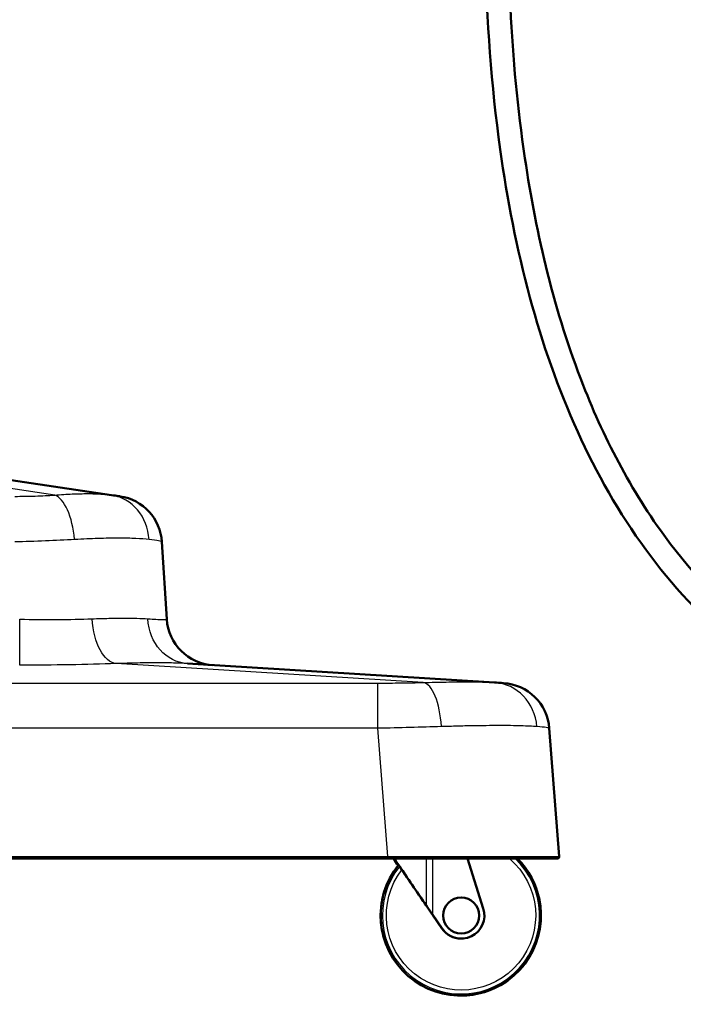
# Model space of a CAD drawing. Header units: millimetres. Extents: x 196 to 2279, y -1387 to 2348.
# Tile 33 of 89: x 1605 to 1776, y -1387 to -1133. Entities that reach past the tile are written whole.
import ezdxf

# ---------------------------------------------------------------- set-up
doc = ezdxf.new("R2010")
doc.units = ezdxf.units.MM
doc.header["$LTSCALE"] = 0.75
doc.layers.add('Visible', color=7, linetype='Continuous', lineweight=50)
doc.layers.add('Visible Narrow', color=7, linetype='Continuous', lineweight=25)

msp = doc.modelspace()

# ---------------------------------------------------------------- linework, layer by layer
at = {"layer": 'Visible', "extrusion": (1, -2e-16, -2.966e-13)}
for p, q in [((1558.19, -1244.94, 29.51), (1628.41, -1255.37, 99.74)), ((1641.44, -1267.46, 89.43), (1642.71, -1287.45, 90.69)), ((1648.03, -1298.92, 115.61), (1727.42, -1303.81, 195)), ((1741.57, -1315.64, 183.26), (1744.14, -1348.75, 185.83)), ((1699.82, -1349.29, 229.65), (1328.16, -1349.29, 229.65)), ((1720.42, -1349.29, 200.1), (1724.51, -1362.18, 200.07)), ((1718.8, -1359.34, 200.61), (1718.79, -1359.34, 200.11)), ((1713.83, -1367.38, 198.14), (1711.42, -1363.87, 198.16)), ((1713.84, -1367.38, 200.14), (1711.44, -1363.87, 200.16)), ((1718.8, -1368.64, 200.61), (1718.79, -1368.64, 200.11)), ((1718.79, -1369.99, 200.11), (1718.78, -1369.99, 198.11))]:
    msp.add_line(p, q, dxfattribs=at)
at = {"layer": 'Visible', "extrusion": (0.00684, 2e-16, 0.999977)}
msp.add_circle((1717.38, -1363.99, 212.36), 4.65, dxfattribs=at)
at = {"layer": 'Visible'}
for centre, radius, start, end in [((1628.77, -1268.26, 89.43), 12.7, 3.624, 81.557), ((1728.91, -1316.62, 183.26), 12.7, 4.438, 86.479), ((1743.64, -1348.79, 185.83), 0.5, 270, 4.438)]:
    msp.add_arc(centre, radius, start, end, dxfattribs=at)
at = {"layer": 'Visible', "extrusion": (-2.954e-13, 2.5e-15, -1)}
msp.add_arc((-1655.38, -1286.65, -90.69), 12.7, 273.521, 356.376, dxfattribs=at)
at = {"layer": 'Visible', "extrusion": (0.00684, -2e-16, 0.999977)}
msp.add_arc((1717.38, -1363.99, 197.36), 20.71, 140.9969, 45.2584, dxfattribs=at)
at = {"layer": 'Visible', "extrusion": (-0.002514, 5e-16, 0.999997)}
for start, end in [(269.9995, 45.2584), (156.3393, 203.6607)]:
    msp.add_arc((1718.22, -1363.99, -190.01), 20.71, start, end, dxfattribs=at)
at = {"layer": 'Visible', "extrusion": (0.00684, 2e-16, 0.999977)}
msp.add_arc((1717.38, -1363.99, 211.86), 4.65, 90, 270, dxfattribs=at)
at = {"layer": 'Visible', "extrusion": (-0.00684, -5e-16, -0.999977)}
msp.add_arc((-1717.38, -1363.99, -211.86), 6, 162.409, 325.5904, dxfattribs=at)
at = {"layer": 'Visible', "extrusion": (-0.00684, 1.16e-14, -0.999977)}
msp.add_arc((-1717.38, -1363.99, -209.86), 6, 270, 325.5904, dxfattribs=at)
at = {"layer": 'Visible', "extrusion": (0.825, 0.565105, -0.005643)}
for centre, major_axis, start_param, end_param in [((1699.73, -1346.92, 185.74), (-18, 26.28, 0.12), 4.552128, 4.622325), ((1699.73, -1346.92, 185.74), (-16, 23.36, 0.11), 4.532295, 4.61103), ((1711.46, -1363.87, 203.16), (-5, 7.3, 0.03), 4.712389, 5.298075)]:
    msp.add_ellipse(centre, major_axis=major_axis, ratio=0.565105, start_param=start_param, end_param=end_param, dxfattribs=at)
at = {"layer": 'Visible', "extrusion": (-0.825, -0.565105, 0.005643)}
for centre, major_axis, start_param, end_param in [((1699.73, -1346.92, 185.74), (-16, 23.36, 0.11), 4.126703, 4.61103), ((1699.73, -1346.92, 185.74), (-18, 26.28, 0.12), 4.126703, 4.622325), ((1711.46, -1363.87, 203.16), (-3, 4.38, 0.02), 0.985111, 1.570796)]:
    msp.add_ellipse(centre, major_axis=major_axis, ratio=0.565105, start_param=start_param, end_param=end_param, dxfattribs=at)
at = {"layer": 'Visible'}
for points, knots in [([(1732.24, -766.31, 0), (1739.86, -774.08, -0.01), (1746.55, -782.96, 0.01), (1756.33, -801.54, 0.01), (1759.73, -811.27, 0), (1763.76, -830.83, 0), (1764.48, -840.78, 0), (1764.43, -862.05, 0), (1763.42, -873.47, 0), (1759.7, -899.55, 0), (1756.58, -914.18, 0), (1748.38, -951.25, 0), (1743.59, -973.8, 0), (1735.15, -1027.67, 0), (1731.99, -1059.15, 0), (1730.45, -1116.56, 0), (1731.46, -1142.66, 0), (1738.23, -1188.27, 0), (1742.93, -1208.17, 0), (1756.02, -1241.5, 0), (1763.45, -1255.58, 0), (1780.44, -1277.93, 0), (1789.35, -1286.92, 0), (1808.19, -1301.61, 0), (1818.04, -1307.64, 0), (1839.47, -1318.36, 0), (1851.22, -1322.92, 0), (1877.1, -1331.04, 0), (1891.37, -1334.37, 0), (1923.14, -1340.06, 0), (1940.77, -1342.07, 0), (1980.49, -1345.13, 0), (2002.67, -1345.75), (2024.83, -1345.75)], [0, 0, 0, 0, 3.264887, 3.264887, 6.298354, 6.298354, 9.257314, 9.257314, 12.679457, 12.679457, 17.160463, 17.160463, 24.06852, 24.06852, 33.520718, 33.520718, 41.297155, 41.297155, 47.352146, 47.352146, 52.038633, 52.038633, 55.774689, 55.774689, 59.204395, 59.204395, 62.962848, 62.962848, 67.340854, 67.340854, 72.647948, 72.647948, 79.294385, 79.294385, 79.294385, 79.294385]), ([(2024.83, -1351.75), (1998.76, -1351.75), (1972.65, -1350.89, 0), (1923.29, -1346.25, 0), (1899.9, -1342.74, 0), (1856.89, -1331.67, 0), (1836.89, -1324.53, 0), (1808.38, -1308.82, 0), (1798.62, -1302.24, 0), (1781.11, -1287.19, 0), (1773.25, -1278.68, 0), (1759.57, -1260, 0), (1753.75, -1249.7, 0), (1743.82, -1227.84, 0), (1739.77, -1216.15, 0), (1733.16, -1191.73, 0), (1730.68, -1178.92, 0), (1726.56, -1149.43, 0), (1725.36, -1132.64, 0), (1724.66, -1097.45, 0), (1725.32, -1079.01, 0), (1728.33, -1037.39, 0), (1731.1, -1014.2, 0), (1736.98, -977.92, 0), (1739.45, -964.69, 0), (1747.98, -924.07, 0), (1755.13, -896.72, 0.01), (1758.11, -862.97, 0), (1758.41, -857.15, 0), (1758.51, -843.78, 0), (1758.11, -836.21, 0), (1755.94, -821.46, 0), (1754.17, -814.24, 0.01), (1749.02, -800.24, -0.01), (1745.56, -793.41, -0.02), (1737.62, -781.29, 0.02), (1733.2, -775.88, 0.02), (1728.37, -770.92, 0)], [0, 0, 0, 0, 7.820596, 7.820596, 14.871821, 14.871821, 21.142542, 21.142542, 24.636541, 24.636541, 28.068696, 28.068696, 31.581921, 31.581921, 35.270254, 35.270254, 39.170181, 39.170181, 44.202116, 44.202116, 49.728332, 49.728332, 56.719477, 56.719477, 60.755032, 60.755032, 69.171853, 69.171853, 70.919305, 70.919305, 73.181705, 73.181705, 75.389589, 75.389589, 77.657623, 77.657623, 79.734446, 79.734446, 79.734446, 79.734446])]:
    msp.add_open_spline(points, degree=3, knots=knots, dxfattribs=at)
at = {"layer": 'Visible', "extrusion": (0.146825, 0.989162, 2.771e-13)}
msp.add_open_spline([(1628.41, -1255.37, 99.74), (1629.14, -1255.48, 98.14), (1629.7, -1255.56, 96.44), (1630.07, -1255.61, 94.71), (1630.44, -1255.67, 92.97), (1630.63, -1255.7, 91.19), (1630.63, -1255.7, 89.43)], degree=3, knots=[6.1516021, 6.1516021, 6.1516021, 6.1516021, 6.3608637, 6.3608637, 6.3608637, 6.5701254, 6.5701254, 6.5701254, 6.5701254], dxfattribs=at)
at = {"layer": 'Visible', "extrusion": (0.061414, 0.998112, -1.45e-13)}
msp.add_open_spline([(1727.42, -1303.81, 195), (1728.16, -1303.85, 193.16), (1728.73, -1303.89, 191.22), (1729.11, -1303.91, 189.24), (1729.49, -1303.93, 187.27), (1729.69, -1303.95, 185.26), (1729.69, -1303.95, 183.26)], degree=3, knots=[0.1256768, 0.1256768, 0.1256768, 0.1256768, 0.3149554, 0.3149554, 0.3149554, 0.5042342, 0.5042342, 0.5042342, 0.5042342], dxfattribs=at)
at = {"layer": 'Visible', "extrusion": (0, 1, 0)}
msp.add_open_spline([(1743.64, -1349.29, 185.83), (1743.64, -1349.29, 188.7), (1743.36, -1349.29, 191.58), (1742.8, -1349.29, 194.39), (1742.24, -1349.29, 197.21), (1741.4, -1349.29, 199.97), (1740.31, -1349.29, 202.62), (1739.21, -1349.29, 205.27), (1737.86, -1349.29, 207.81), (1736.26, -1349.29, 210.19), (1734.67, -1349.29, 212.58), (1732.85, -1349.29, 214.8), (1730.82, -1349.29, 216.83), (1728.79, -1349.29, 218.86), (1726.57, -1349.29, 220.68), (1724.18, -1349.29, 222.27), (1721.8, -1349.29, 223.86), (1719.26, -1349.29, 225.22), (1716.61, -1349.29, 226.32), (1713.96, -1349.29, 227.41), (1711.2, -1349.29, 228.25), (1708.38, -1349.29, 228.81), (1705.57, -1349.29, 229.37), (1702.69, -1349.29, 229.65), (1699.82, -1349.29, 229.65)], degree=3, knots=[5.500781, 5.500781, 5.500781, 5.500781, 5.696382, 5.696382, 5.696382, 5.891983, 5.891983, 5.891983, 6.087584, 6.087584, 6.087584, 6.283185, 6.283185, 6.283185, 6.478786, 6.478786, 6.478786, 6.674387, 6.674387, 6.674387, 6.869989, 6.869989, 6.869989, 7.06559, 7.06559, 7.06559, 7.06559], dxfattribs=at)
at = {"layer": 'Visible Narrow', "extrusion": (1, -2e-16, -2.966e-13)}
for p, q in [((1613.73, -1255.37, 114.42), (1543.5, -1244.94, 44.2)), ((1709, -1303.81, 213.43), (1629.6, -1298.92, 134.04)), ((1330.73, -1303.95, 215.69), (1697.25, -1303.95, 215.69)), ((1697.25, -1315.64, 227.58), (1330.73, -1315.64, 227.58)), ((1699.82, -1348.75, 230.15), (1697.25, -1315.64, 227.58)), ((1328.16, -1348.75, 230.15), (1699.82, -1348.75, 230.15)), ((1709.78, -1349.29, 200.67), (1709.78, -1361.45, 200.67)), ((1711.44, -1363.87, 200.16), (1711.44, -1349.29, 200.16)), ((1713.84, -1367.38, 200.14), (1713.83, -1367.38, 198.14))]:
    msp.add_line(p, q, dxfattribs=at)
at = {"layer": 'Visible Narrow', "extrusion": (-0.909631, -0.060994, 0.410914)}
msp.add_arc((1373.05, 729.38, -1344.31), 12.7, 93.2112, 170.7321, dxfattribs=at)
at = {"layer": 'Visible Narrow', "extrusion": (-0.410914, 0.060994, 0.909631)}
msp.add_arc((1015.37, 1674.3, -654.98), 12.7, 102.4791, 180, dxfattribs=at)
at = {"layer": 'Visible Narrow', "extrusion": (0.869208, 0.030366, -0.493513)}
msp.add_arc((-1342.36, 898.83, 1310.87), 12.7, 184.0492, 266.0539, dxfattribs=at)
at = {"layer": 'Visible Narrow', "extrusion": (0.493513, -0.030366, -0.869208)}
msp.add_arc((-1182.56, 1556.28, 752.27), 12.7, 180, 262.0047, dxfattribs=at)
at = {"layer": 'Visible Narrow', "extrusion": (1, -2e-16, -2.966e-13)}
msp.add_arc((-1286.65, 141.39, 1604.68), 12.7, 183.521, 266.376, dxfattribs=at)
at = {"layer": 'Visible Narrow', "extrusion": (-1, 3.2e-15, 2.936e-13)}
msp.add_arc((1316.62, 214.91, -1697.25), 12.7, 94.438, 176.479, dxfattribs=at)
at = {"layer": 'Visible Narrow', "extrusion": (-0.927791, -0.022914, 0.372396)}
msp.add_arc((1358.27, 821.48, -1476.24), 12.7, 95.2327, 176.2057, dxfattribs=at)
at = {"layer": 'Visible Narrow', "extrusion": (-0.372396, 0.022914, 0.927791)}
msp.add_arc((1207.96, 1746.71, -492.24), 12.7, 99.027, 180, dxfattribs=at)
at = {"layer": 'Visible Narrow', "extrusion": (0.00684, 1.1e-15, 0.999977)}
msp.add_arc((1717.38, -1363.99, 205.11), 20.3, 141.4688, 46.4276, dxfattribs=at)
at = {"layer": 'Visible Narrow', "extrusion": (-0.00684, 1e-16, -0.999977)}
msp.add_arc((-1717.38, -1363.99, -206.06), 19.3, 130.36, 37.6004, dxfattribs=at)
at = {"layer": 'Visible Narrow', "extrusion": (-1, 2e-16, 2.966e-13)}
msp.add_arc((1348.79, 229.65, -1699.82), 0.5, 0, 94.438, dxfattribs=at)
at = {"layer": 'Visible Narrow'}
for points, knots in [([(1736.55, -1204.28), (1733.15, -1191.7), (1730.67, -1178.91), (1728.88, -1166.04)], [-0.56287883, -0.56287883, -0.56287883, -0.56287883, -0.51448582, -0.51448582, -0.51448582, -0.51448582]), ([(1766.49, -1269.45), (1759.55, -1259.97), (1753.75, -1249.69), (1748.9, -1239.03)], [-0.6518175, -0.6518175, -0.6518175, -0.6518175, -0.60851008, -0.60851008, -0.60851008, -0.60851008]), ([(1613.73, -1255.37, 114.42), (1614.52, -1255.31, 114.03), (1615.29, -1255.26, 113.6), (1616.04, -1255.21, 113.14), (1616.04, -1255.21, 113.14), (1616.05, -1255.21, 113.14), (1616.05, -1255.21, 113.13), (1616.8, -1255.16, 112.68), (1617.52, -1255.13, 112.19), (1618.23, -1255.09, 111.68), (1618.23, -1255.09, 111.68), (1618.24, -1255.09, 111.67), (1618.24, -1255.09, 111.67), (1619.66, -1255.03, 110.64), (1621, -1255, 109.5), (1622.25, -1255, 108.25), (1622.56, -1255, 107.94), (1622.87, -1255, 107.62), (1623.17, -1255, 107.29), (1623.47, -1255.01, 106.97), (1623.76, -1255.02, 106.64), (1624.04, -1255.02, 106.31), (1624.05, -1255.02, 106.3), (1624.05, -1255.02, 106.3), (1624.05, -1255.02, 106.29), (1624.62, -1255.04, 105.63), (1625.16, -1255.06, 104.94), (1625.67, -1255.09, 104.24), (1625.68, -1255.09, 104.23), (1625.68, -1255.09, 104.23), (1625.69, -1255.1, 104.22), (1626.71, -1255.16, 102.81), (1627.62, -1255.25, 101.31), (1628.41, -1255.37, 99.74)], [0, 0, 0, 0, 0.00264699, 0.00264699, 0.00264699, 0.00265959, 0.00265959, 0.00265959, 0.00530344, 0.00530344, 0.00530344, 0.00531918, 0.00531918, 0.00531918, 0.01063837, 0.01063837, 0.01063837, 0.01197644, 0.01197644, 0.01197644, 0.01329796, 0.01329796, 0.01329796, 0.01331308, 0.01331308, 0.01331308, 0.01595755, 0.01595755, 0.01595755, 0.015978, 0.015978, 0.015978, 0.02127673, 0.02127673, 0.02127673, 0.02127673]), ([(1638.11, -1266.87, 104.89), (1637.15, -1266.75, 107.02), (1636.01, -1266.66, 109.03), (1634.7, -1266.59, 110.92), (1634.05, -1266.56, 111.87), (1633.35, -1266.54, 112.79), (1632.61, -1266.52, 113.68), (1632.24, -1266.51, 114.13), (1631.85, -1266.51, 114.56), (1631.46, -1266.5, 114.99), (1631.07, -1266.5, 115.42), (1630.66, -1266.5, 115.85), (1630.25, -1266.5, 116.26), (1628.61, -1266.5, 117.9), (1626.84, -1266.53, 119.38), (1624.94, -1266.59, 120.69), (1623.99, -1266.63, 121.35), (1623.01, -1266.66, 121.96), (1622, -1266.71, 122.54), (1620.99, -1266.76, 123.11), (1619.95, -1266.81, 123.64), (1618.88, -1266.87, 124.12)], [0, 0, 0, 0, 0.00691321, 0.00691321, 0.00691321, 0.01037019, 0.01037019, 0.01037019, 0.01209879, 0.01209879, 0.01209879, 0.01382743, 0.01382743, 0.01382743, 0.02074109, 0.02074109, 0.02074109, 0.02419794, 0.02419794, 0.02419794, 0.02765479, 0.02765479, 0.02765479, 0.02765479]), ([(1623.39, -1287.34, 123.8), (1624.89, -1287.28, 122.94), (1626.33, -1287.24, 121.99), (1627.7, -1287.21, 120.95), (1628.38, -1287.19, 120.43), (1629.05, -1287.18, 119.88), (1629.7, -1287.17, 119.31), (1630.35, -1287.17, 118.74), (1630.98, -1287.16, 118.15), (1631.59, -1287.16, 117.54), (1632.8, -1287.16, 116.33), (1633.92, -1287.18, 115.04), (1634.95, -1287.21, 113.69), (1635.99, -1287.24, 112.33), (1636.93, -1287.28, 110.9), (1637.79, -1287.34, 109.39)], [0, 0, 0, 0, 0.00516569, 0.00516569, 0.00516569, 0.00774852, 0.00774852, 0.00774852, 0.01033134, 0.01033134, 0.01033134, 0.01549702, 0.01549702, 0.01549702, 0.02066273, 0.02066273, 0.02066273, 0.02066273]), ([(1648.03, -1298.92, 115.61), (1646.95, -1298.85, 117.55), (1645.76, -1298.8, 119.39), (1644.45, -1298.77, 121.14), (1643.13, -1298.74, 122.88), (1641.7, -1298.72, 124.53), (1640.15, -1298.72, 126.09), (1639.37, -1298.72, 126.87), (1638.57, -1298.72, 127.62), (1637.73, -1298.73, 128.35), (1636.9, -1298.74, 129.07), (1636.04, -1298.75, 129.77), (1635.16, -1298.77, 130.43), (1633.4, -1298.8, 131.76), (1631.54, -1298.85, 132.96), (1629.6, -1298.92, 134.04)], [0, 0, 0, 0, 0.0065508, 0.0065508, 0.0065508, 0.0131016, 0.0131016, 0.0131016, 0.016377, 0.016377, 0.016377, 0.01964941, 0.01964941, 0.01964941, 0.02620321, 0.02620321, 0.02620321, 0.02620321]), ([(1709, -1303.81, 213.43), (1710.03, -1303.78, 213), (1711.03, -1303.75, 212.51), (1712.02, -1303.73, 211.98), (1712.51, -1303.72, 211.72), (1713, -1303.71, 211.44), (1713.48, -1303.7, 211.15), (1713.95, -1303.69, 210.86), (1714.42, -1303.69, 210.56), (1714.89, -1303.68, 210.25), (1716.73, -1303.65, 209), (1718.44, -1303.63, 207.59), (1720.02, -1303.63, 206.02), (1720.41, -1303.63, 205.62), (1720.8, -1303.63, 205.22), (1721.17, -1303.64, 204.8), (1721.55, -1303.64, 204.39), (1721.91, -1303.64, 203.97), (1722.27, -1303.65, 203.53), (1722.98, -1303.65, 202.67), (1723.64, -1303.66, 201.78), (1724.26, -1303.68, 200.86), (1724.26, -1303.68, 200.86), (1724.26, -1303.68, 200.86), (1724.27, -1303.68, 200.85), (1725.5, -1303.71, 199.02), (1726.55, -1303.75, 197.07), (1727.42, -1303.81, 195)], [0, 0, 0, 0, 0.00335095, 0.00335095, 0.00335095, 0.00502964, 0.00502964, 0.00502964, 0.00670935, 0.00670935, 0.00670935, 0.01343474, 0.01343474, 0.01343474, 0.01511408, 0.01511408, 0.01511408, 0.01679342, 0.01679342, 0.01679342, 0.02015211, 0.02015211, 0.02015211, 0.02016408, 0.02016408, 0.02016408, 0.02686948, 0.02686948, 0.02686948, 0.02686948]), ([(1738.38, -1315.21, 199.68), (1737.25, -1315.12, 202.48), (1735.86, -1315.05, 205.12), (1734.23, -1315.01, 207.6), (1733.41, -1314.98, 208.84), (1732.52, -1314.97, 210.05), (1731.57, -1314.95, 211.21), (1731.1, -1314.95, 211.79), (1730.61, -1314.94, 212.36), (1730.1, -1314.94, 212.92), (1729.6, -1314.94, 213.48), (1729.08, -1314.94, 214.02), (1728.56, -1314.94, 214.55), (1726.44, -1314.94, 216.66), (1724.14, -1314.96, 218.55), (1721.65, -1315.01, 220.2), (1721.03, -1315.02, 220.61), (1720.39, -1315.03, 221.01), (1719.74, -1315.04, 221.39), (1719.1, -1315.06, 221.77), (1718.44, -1315.07, 222.14), (1717.77, -1315.09, 222.49), (1716.44, -1315.13, 223.19), (1715.07, -1315.16, 223.82), (1713.67, -1315.21, 224.39)], [0, 0, 0, 0, 0.00892122, 0.00892122, 0.00892122, 0.01338202, 0.01338202, 0.01338202, 0.01561245, 0.01561245, 0.01561245, 0.01784289, 0.01784289, 0.01784289, 0.02676437, 0.02676437, 0.02676437, 0.02899489, 0.02899489, 0.02899489, 0.03122525, 0.03122525, 0.03122525, 0.03568582, 0.03568582, 0.03568582, 0.03568582])]:
    msp.add_open_spline(points, degree=3, knots=knots, dxfattribs=at)
at = {"layer": 'Visible Narrow', "extrusion": (-2.42e-14, -0.989162, -0.146825)}
msp.add_open_spline([(1603.42, -1255.7, 116.64), (1605.18, -1255.7, 116.64), (1606.96, -1255.67, 116.45), (1608.7, -1255.61, 116.08), (1610.43, -1255.56, 115.71), (1612.13, -1255.48, 115.14), (1613.73, -1255.37, 114.42)], degree=3, knots=[5.9962452, 5.9962452, 5.9962452, 5.9962452, 6.2055069, 6.2055069, 6.2055069, 6.4147685, 6.4147685, 6.4147685, 6.4147685], dxfattribs=at)
at = {"layer": 'Visible Narrow', "extrusion": (0.020798, -0.996705, -0.078403)}
msp.add_open_spline([(1618.88, -1266.87, 124.12), (1616.48, -1267.01, 125.2), (1613.93, -1267.13, 126.04), (1611.33, -1267.22, 126.6), (1608.72, -1267.32, 127.16), (1606.06, -1267.4, 127.45), (1603.42, -1267.46, 127.45)], degree=3, knots=[6.1516021, 6.1516021, 6.1516021, 6.1516021, 6.3608637, 6.3608637, 6.3608637, 6.5701254, 6.5701254, 6.5701254, 6.5701254], dxfattribs=at)
at = {"layer": 'Visible Narrow', "extrusion": (0.078403, 0.996705, -0.020798)}
msp.add_open_spline([(1641.44, -1267.46, 89.43), (1641.44, -1267.4, 92.07), (1641.15, -1267.32, 94.73), (1640.59, -1267.22, 97.34), (1640.03, -1267.13, 99.94), (1639.19, -1267.01, 102.49), (1638.11, -1266.87, 104.89)], degree=3, knots=[5.9962452, 5.9962452, 5.9962452, 5.9962452, 6.2055069, 6.2055069, 6.2055069, 6.4147685, 6.4147685, 6.4147685, 6.4147685], dxfattribs=at)
at = {"layer": 'Visible Narrow', "extrusion": (-0.020667, -0.994576, -0.101943)}
msp.add_open_spline([(1604.68, -1287.45, 128.72), (1607.91, -1287.52, 128.72), (1611.2, -1287.55, 128.31), (1614.36, -1287.53, 127.47), (1617.53, -1287.51, 126.64), (1620.59, -1287.44, 125.39), (1623.39, -1287.34, 123.8)], degree=3, knots=[5.8169529, 5.8169529, 5.8169529, 5.8169529, 6.0733519, 6.0733519, 6.0733519, 6.3297505, 6.3297505, 6.3297505, 6.3297505], dxfattribs=at)
at = {"layer": 'Visible Narrow', "extrusion": (0.101943, 0.994576, 0.020667)}
msp.add_open_spline([(1637.79, -1287.34, 109.39), (1639.38, -1287.44, 106.6), (1640.63, -1287.51, 103.54), (1641.46, -1287.53, 100.37), (1642.3, -1287.55, 97.2), (1642.71, -1287.52, 93.92), (1642.71, -1287.45, 90.69)], degree=3, knots=[6.2366202, 6.2366202, 6.2366202, 6.2366202, 6.4930188, 6.4930188, 6.4930188, 6.7494178, 6.7494178, 6.7494178, 6.7494178], dxfattribs=at)
at = {"layer": 'Visible Narrow', "extrusion": (1.468e-13, -0.998112, -0.061414)}
msp.add_open_spline([(1629.6, -1298.92, 134.04), (1625.87, -1299.05, 136.16), (1621.8, -1299.15, 137.83), (1617.58, -1299.22, 138.94), (1613.36, -1299.29, 140.05), (1608.99, -1299.33, 140.61), (1604.68, -1299.33, 140.61)], degree=3, knots=[6.2366202, 6.2366202, 6.2366202, 6.2366202, 6.4930188, 6.4930188, 6.4930188, 6.7494178, 6.7494178, 6.7494178, 6.7494178], dxfattribs=at)
at = {"layer": 'Visible Narrow', "extrusion": (5.01e-14, -0.998112, -0.061414)}
msp.add_open_spline([(1697.25, -1303.95, 215.69), (1699.25, -1303.95, 215.69), (1701.26, -1303.93, 215.5), (1703.24, -1303.91, 215.12), (1705.21, -1303.89, 214.74), (1707.15, -1303.85, 214.17), (1709, -1303.81, 213.43)], degree=3, knots=[5.7789511, 5.7789511, 5.7789511, 5.7789511, 5.9682299, 5.9682299, 5.9682299, 6.1575085, 6.1575085, 6.1575085, 6.1575085], dxfattribs=at)
at = {"layer": 'Visible Narrow', "extrusion": (0.0219, -0.999513, -0.022239)}
msp.add_open_spline([(1713.67, -1315.21, 224.39), (1711.09, -1315.29, 225.43), (1708.38, -1315.36, 226.23), (1705.62, -1315.44, 226.76), (1702.86, -1315.51, 227.3), (1700.04, -1315.58, 227.57), (1697.25, -1315.64, 227.58)], degree=3, knots=[0.1256768, 0.1256768, 0.1256768, 0.1256768, 0.3149555, 0.3149555, 0.3149555, 0.5042342, 0.5042342, 0.5042342, 0.5042342], dxfattribs=at)
at = {"layer": 'Visible Narrow', "extrusion": (0.022239, 0.999513, -0.0219)}
msp.add_open_spline([(1741.57, -1315.64, 183.26), (1741.56, -1315.58, 186.05), (1741.29, -1315.51, 188.87), (1740.76, -1315.44, 191.63), (1740.22, -1315.36, 194.39), (1739.42, -1315.29, 197.1), (1738.38, -1315.21, 199.68)], degree=3, knots=[5.7789511, 5.7789511, 5.7789511, 5.7789511, 5.9682298, 5.9682298, 5.9682298, 6.1575085, 6.1575085, 6.1575085, 6.1575085], dxfattribs=at)
at = {"layer": 'Visible Narrow', "extrusion": (-0.000862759, 0.999999, -0.000862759)}
msp.add_open_spline([(1699.82, -1348.75, 230.15), (1702.73, -1348.74, 230.15), (1705.63, -1348.74, 229.86), (1711.33, -1348.74, 228.73), (1714.12, -1348.74, 227.89), (1719.48, -1348.73, 225.67), (1722.05, -1348.73, 224.3), (1726.87, -1348.73, 221.08), (1729.12, -1348.73, 219.23), (1733.22, -1348.73, 215.13), (1735.07, -1348.73, 212.88), (1738.29, -1348.73, 208.06), (1739.66, -1348.73, 205.49), (1741.88, -1348.74, 200.13), (1742.72, -1348.74, 197.34), (1743.85, -1348.74, 191.64), (1744.14, -1348.74, 188.74), (1744.14, -1348.75, 185.83)], degree=3, knots=[5.500781, 5.500781, 5.500781, 5.500781, 5.696382, 5.696382, 5.891983, 5.891983, 6.087584, 6.087584, 6.283185, 6.283185, 6.478786, 6.478786, 6.674387, 6.674387, 6.869989, 6.869989, 7.06559, 7.06559, 7.06559, 7.06559], dxfattribs=at)

doc.saveas('drawing.dxf')
